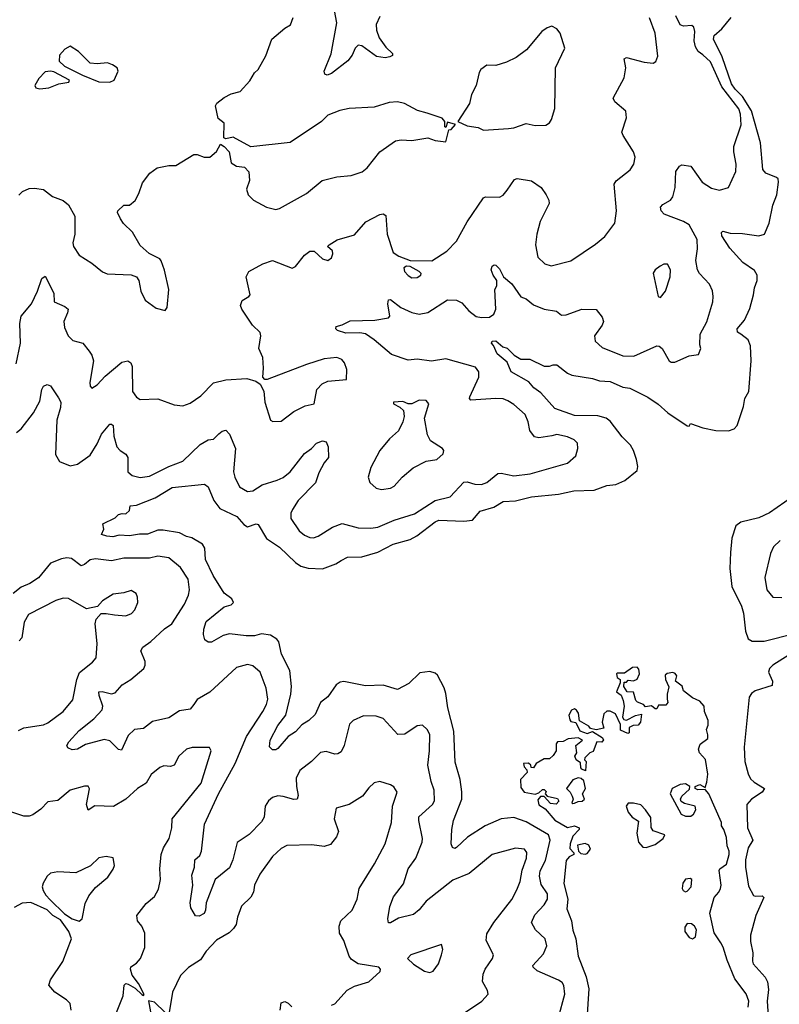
# Model space of a CAD drawing. Extents: x 2057697 to 2160550, y 827490 to 1016834.
# Tile 93 of 256: x 2096352 to 2100600, y 853358 to 858863. Entities that reach past the tile are written whole.
import ezdxf

# ---------------------------------------------------------------- set-up
doc = ezdxf.new("R2010")
doc.units = 0

msp = doc.modelspace()

# ---------------------------------------------------------------- linework, layer by layer
at = {"layer": '0CON20XD'}
for points in [[(2098365, 858880.6), (2098345, 858836.7), (2098346.8, 858805), (2098362.4, 858762.4), (2098399.8, 858709.8), (2098436, 858675), (2098436.5, 858663.5), (2098422.5, 858655), (2098395, 858650.9), (2098347.1, 858657.1), (2098265, 858717.8), (2098245, 858720.8), (2098228.6, 858705), (2098211.8, 858665), (2098186.9, 858633.1), (2098095, 858562.5), (2098072.3, 858552.3), (2098058.3, 858558.3), (2098054, 858575), (2098093.4, 858673.4), (2098125.6, 858845), (2098107.1, 858945)], [(2096333.8, 856555), (2096359.2, 856575), (2096428.1, 856665), (2096465, 856731.2), (2096476.5, 856795), (2096485.8, 856815), (2096505, 856822.7), (2096525, 856815.6), (2096568.9, 856748.9), (2096581.1, 856725), (2096580.8, 856695), (2096559.3, 856625), (2096552.6, 856432.6), (2096573.6, 856393.6), (2096635, 856368.1), (2096675, 856378.6), (2096745, 856429.2), (2096785, 856491.5), (2096810, 856545), (2096855, 856600.9), (2096865, 856602.5), (2096875, 856593.8), (2096878.2, 856535), (2096895.3, 856475.3), (2096913.1, 856455), (2096945, 856433.3), (2096957.1, 856415), (2096957.1, 856335), (2096981.2, 856315), (2097025, 856303.5), (2097078.3, 856311.7), (2097185.3, 856364.7), (2097264.2, 856395), (2097361.5, 856488.5), (2097405, 856513.3), (2097435, 856518.5), (2097465, 856546.9), (2097485, 856562.5), (2097505, 856568), (2097525.7, 856545), (2097558.5, 856465), (2097547.8, 856335), (2097554.4, 856305), (2097581.4, 856251.4), (2097625, 856224.4), (2097655, 856229.1), (2097708.1, 856261.9), (2097792.2, 856287.8), (2097825.7, 856304.3), (2097865, 856335.6), (2097945, 856438), (2097984.3, 856465.7), (2098011.2, 856495), (2098045, 856508.8), (2098065, 856503.3), (2098077.5, 856475), (2098078, 856415), (2098053.8, 856385), (2098025, 856330), (2098006.1, 856273.9), (2097910, 856175), (2097876.9, 856125), (2097868.9, 856105), (2097867.8, 856075), (2097915, 856005.7), (2097945, 855980.6), (2097975, 855967.8), (2097995, 855966.5), (2098021.2, 855975), (2098100.8, 856025), (2098155, 856047.3), (2098245, 856021.5), (2098315, 856019.6), (2098354, 856026), (2098445.3, 856064.7), (2098559.1, 856100.9), (2098675, 856175.4), (2098758.8, 856195), (2098835, 856278), (2098855, 856280), (2098896.8, 856266.8), (2098935, 856264.4), (2098965, 856275.7), (2099025, 856326), (2099045, 856328), (2099115, 856312.5), (2099206.2, 856323.8), (2099415, 856384.4), (2099461.4, 856425), (2099473.1, 856465), (2099470.8, 856495), (2099452, 856515), (2099415, 856530.5), (2099355, 856544.4), (2099327.5, 856537.5), (2099255, 856525.6), (2099231.7, 856531.7), (2099205.5, 856565.5), (2099195.6, 856615), (2099179.2, 856655), (2099115, 856711.9), (2099082.5, 856732.5), (2099055, 856742.9), (2099015, 856746.1), (2098875, 856736), (2098867.5, 856745), (2098868.9, 856755), (2098920, 856865), (2098918.9, 856895), (2098900.2, 856920.2), (2098735, 856966.9), (2098655, 856954.1), (2098575, 856964.6), (2098525, 856960), (2098431.3, 856991.3), (2098335, 857073.6), (2098286.1, 857106.1), (2098255, 857113.2), (2098175, 857110.3), (2098129.2, 857125), (2098119.2, 857135), (2098121.8, 857148.2), (2098155, 857156.9), (2098199.7, 857180.3), (2098337.6, 857182.4), (2098414.2, 857195.8), (2098421.2, 857205), (2098410, 857275), (2098415, 857296.7), (2098425, 857299.2), (2098482.9, 857255), (2098545, 857225.4), (2098585, 857216.2), (2098635, 857225.7), (2098745, 857297.1), (2098795, 857296), (2098825, 857280.8), (2098864.6, 857234.6), (2098904.7, 857204.7), (2098935, 857197.3), (2098979.1, 857200.9), (2099003.3, 857216.7), (2099014.7, 857245.3), (2099010, 857355), (2099020, 857375), (2099020, 857405), (2098999.2, 857435), (2098989.2, 857465), (2098993.8, 857485), (2099005, 857492.5), (2099015, 857490), (2099035, 857470), (2099057.5, 857425), (2099105, 857385.8), (2099154.1, 857314.1), (2099185, 857303.5), (2099225, 857269.6), (2099285, 857244.4), (2099353.3, 857233.3), (2099382, 857212), (2099407.3, 857212.7), (2099495, 857244.4), (2099575, 857243.3), (2099609.7, 857199.7), (2099617.1, 857175), (2099610, 857155), (2099566.9, 857095), (2099570.9, 857065), (2099609.8, 857029.8), (2099725, 856983.4), (2099787.1, 856982.9), (2099915, 857040.6), (2099928.3, 857038.3), (2099944.3, 857025), (2099984, 856955), (2099995, 856948.8), (2100015, 856949.2), (2100095, 856984), (2100148.3, 856991.7), (2100161.2, 857025), (2100156.1, 857046.1), (2100157.5, 857105), (2100195, 857173.3), (2100228.2, 857285), (2100230.5, 857315), (2100227, 857347), (2100209.5, 857385), (2100153.6, 857443.6), (2100142.3, 857465), (2100132.4, 857517.6), (2100142.8, 857582.8), (2100140, 857635), (2100095, 857715.6), (2100065, 857735.5), (2099956.8, 857776.8), (2099939.4, 857795), (2099935.8, 857815), (2099949.5, 857830.5), (2099991.4, 857855), (2100005, 857872.5), (2100017.9, 857925), (2100021.9, 858015), (2100041.2, 858045), (2100055, 858052.2), (2100105, 858044.5), (2100168.9, 857955), (2100220.5, 857920.5), (2100265, 857909.5), (2100315.5, 857924.5), (2100356.4, 858015), (2100359.6, 858055), (2100345.4, 858125), (2100345.3, 858154.7), (2100386, 858275), (2100383.3, 858335), (2100373.7, 858365), (2100277.9, 858487.9), (2100215, 858627.1), (2100172.9, 858667.1), (2100146.2, 858686.2), (2100131.7, 858711.7), (2100124.6, 858745), (2100127.3, 858797.3), (2100122.1, 858822.1), (2100110.8, 858830.8), (2100065, 858827.1), (2100045, 858834.2), (2100021.1, 858885)], [(2096347, 857883), (2096366.8, 857903.2), (2096405, 857919.2), (2096435, 857921.9), (2096485, 857914.3), (2096535, 857875.7), (2096595, 857852.5), (2096625, 857828), (2096660, 857765), (2096659.4, 857665), (2096648.1, 857615), (2096653.1, 857595), (2096685, 857546), (2096755, 857502), (2096815, 857454), (2096841.7, 857441.7), (2096975, 857436.2), (2097005, 857426.2), (2097018.8, 857405), (2097030, 857345), (2097054.4, 857294.4), (2097115, 857250), (2097165, 857237.5), (2097176.2, 857255), (2097185.7, 857355), (2097162.3, 857462.3), (2097143.3, 857515), (2097135, 857526.2), (2097075.9, 857555.9), (2097025, 857600), (2096983.3, 857675), (2096933, 857723), (2096915, 857750), (2096898.8, 857785), (2096901.2, 857795), (2096935, 857826.7), (2096965, 857826.7), (2096997.7, 857852.3), (2097018.8, 857891.2), (2097039.3, 857950.7), (2097080, 858005), (2097120, 858035), (2097185, 858048), (2097225, 858048.8), (2097325, 858110), (2097345, 858110), (2097384.1, 858094.1), (2097415.8, 858094.2), (2097453, 858127), (2097475, 858167.5), (2097495, 858153.8), (2097522.5, 858125), (2097535, 858063.3), (2097565, 858043.8), (2097608.8, 858038.8), (2097633.6, 858013.6), (2097637.5, 857965), (2097620, 857915), (2097630, 857885), (2097658.8, 857855), (2097732.5, 857815), (2097785, 857802.9), (2097805, 857808.6), (2097955, 857892), (2098042.5, 857965), (2098125, 857984.2), (2098205, 857993.1), (2098266.4, 858013.6), (2098295.8, 858035), (2098365, 858124.2), (2098453.4, 858186.6), (2098485, 858192.5), (2098545, 858187.5), (2098635, 858202), (2098675, 858187.5), (2098735, 858180), (2098751.7, 858248.3), (2098765, 858250), (2098788.3, 858278.3), (2098745, 858290), (2098735, 858260), (2098730, 858265), (2098730, 858295), (2098715, 858313.3), (2098631.4, 858341.4), (2098575.7, 858355.7), (2098503.3, 858395), (2098465, 858404.4), (2098418.8, 858401.2), (2098335, 858374), (2098195, 858366), (2098142.5, 858355), (2098075, 858329.2), (2098038.8, 858295), (2097865, 858176.9), (2097645, 858153.3), (2097545, 858206.2), (2097505, 858197.5), (2097493.6, 858203.6), (2097496, 858285), (2097461.5, 858311.5), (2097447.7, 858382.3), (2097453.4, 858396.6), (2097495, 858427.8), (2097535, 858449.4), (2097585, 858462.5), (2097638.5, 858521.5), (2097664.6, 858565.4), (2097685, 858585.8), (2097728, 858662), (2097761.2, 858755), (2097835, 858816.7), (2097865.7, 858834.3), (2097882, 858875)], [(2096740.3, 857010.3), (2096755, 856987.5), (2096763.8, 856955), (2096744, 856835), (2096746.7, 856815), (2096755, 856803.3), (2096785, 856821.2), (2096830.3, 856869.7), (2096922.2, 856947.8), (2096955.8, 856955.8), (2096973.3, 856945), (2096981.2, 856925), (2096981.9, 856785), (2097005, 856752), (2097025, 856739.2), (2097125, 856744), (2097215, 856710.8), (2097265, 856704), (2097305, 856720), (2097365, 856760), (2097436.4, 856833.6), (2097505, 856850), (2097623, 856857), (2097671.7, 856841.7), (2097696.7, 856825), (2097717, 856787), (2097721.9, 856725), (2097753.8, 856625), (2097766.7, 856616.7), (2097815, 856618.9), (2097885, 856672.1), (2097947.5, 856705), (2097999.2, 856715), (2098012.9, 856795), (2098043.4, 856826.6), (2098075, 856841.5), (2098179.3, 856850.7), (2098182.3, 856907.7), (2098168.8, 856945), (2098154.1, 856964.1), (2098125, 856974), (2098055, 856966.7), (2097955, 856935.5), (2097735, 856852), (2097722, 856852), (2097711.2, 856865), (2097716.2, 856915), (2097711.2, 856975), (2097690, 857025), (2097701.2, 857095), (2097696.7, 857115), (2097654, 857155), (2097594.5, 857244.5), (2097587.5, 857265), (2097595.8, 857294.2), (2097633.3, 857315), (2097640, 857325), (2097619.2, 857425), (2097634.2, 857455.8), (2097712.1, 857497.9), (2097765, 857516.2), (2097875.9, 857474.1), (2097895, 857483.3), (2097945, 857546.2), (2097975, 857570), (2097998.3, 857568.3), (2098045, 857526.7), (2098075, 857516.7), (2098095, 857532.5), (2098103.8, 857555), (2098100.5, 857570.5), (2098072.5, 857595), (2098082.5, 857605), (2098127.9, 857632.1), (2098225, 857660), (2098287.6, 857732.4), (2098365, 857774.3), (2098385, 857778.8), (2098399.2, 857769.2), (2098407.1, 857665), (2098441.4, 857561.4), (2098471.7, 857541.7), (2098535, 857517.8), (2098656.2, 857515), (2098741.2, 857568.8), (2098795, 857625.8), (2098855, 857733.8), (2098945, 857868), (2098957.3, 857872.7), (2099035, 857871.4), (2099055, 857882), (2099078.9, 857911.1), (2099120, 857970), (2099134.4, 857975.6), (2099215, 857962.2), (2099268, 857925), (2099296.9, 857885), (2099310.8, 857855), (2099312.5, 857835), (2099263.1, 857735), (2099243.3, 857665), (2099235.6, 857605), (2099250, 857535), (2099288.3, 857498.3), (2099325, 857486.9), (2099433.3, 857515), (2099572.2, 857607.8), (2099625, 857650.6), (2099680, 857725), (2099689.1, 857795), (2099676.4, 857943.6), (2099688, 857962), (2099765.6, 858024.4), (2099786, 858055), (2099794.1, 858094.1), (2099784.3, 858125), (2099727.1, 858215), (2099720, 858235), (2099745.9, 858314.1), (2099742.3, 858352.3), (2099680, 858405), (2099671.2, 858425), (2099732.3, 858537.7), (2099742, 858595), (2099732, 858645), (2099745, 858652), (2099845, 858625.8), (2099895, 858621.2), (2099910, 858630), (2099920.7, 858659.3), (2099905, 858787.5), (2099874.5, 858874.5)], [(2099364.6, 853285), (2099400.9, 853415), (2099395, 853463.8), (2099385, 853479.2), (2099365, 853493.1), (2099245.7, 853545), (2099224, 853565), (2099222, 853575), (2099280.7, 853639.3), (2099300.4, 853685), (2099290.4, 853725), (2099237.3, 853775), (2099214.4, 853815), (2099232.3, 853857.7), (2099284.5, 853915), (2099303.8, 853946.2), (2099302.7, 853975), (2099268.3, 854028.3), (2099258.1, 854075), (2099262.6, 854105), (2099291.8, 854161.8), (2099318.1, 854275), (2099308.9, 854305), (2099185, 854378), (2099115, 854402.5), (2099045, 854394.5), (2098955, 854355.3), (2098856.7, 854293.3), (2098795, 854234.3), (2098785, 854230), (2098772, 854235), (2098765.8, 854255), (2098768.5, 854335), (2098778.8, 854385), (2098824.7, 854505), (2098825.3, 854545.3), (2098815.9, 854615), (2098787.4, 854712.6), (2098780.4, 854885), (2098745.7, 855015.7), (2098734.6, 855095.4), (2098725, 855127.1), (2098687.7, 855197.8), (2098675, 855209.1), (2098645, 855219.6), (2098588.8, 855211.2), (2098527.6, 855152.4), (2098465, 855117.8), (2098385, 855143.1), (2098285, 855139.6), (2098165, 855162.2), (2098145, 855160), (2098122.2, 855145), (2098075, 855077.5), (2098034, 855046), (2098005, 854978), (2097968.8, 854945), (2097929.8, 854920.2), (2097895, 854882), (2097853.8, 854855), (2097795, 854787.5), (2097785, 854780), (2097765, 854780), (2097748.3, 854798.3), (2097752, 854835), (2097795, 854917.5), (2097839.5, 854975), (2097868.7, 855091.3), (2097871.8, 855135), (2097861.9, 855225), (2097816.2, 855315), (2097801.9, 855385), (2097789.7, 855399.7), (2097755, 855421.8), (2097705, 855428.8), (2097665, 855418.9), (2097618.3, 855418.3), (2097525, 855428.6), (2097489.7, 855420.3), (2097425, 855383.3), (2097405, 855383.3), (2097387.5, 855395), (2097380, 855425), (2097380.8, 855455), (2097395, 855498.8), (2097495, 855580.8), (2097535, 855591.9), (2097547.1, 855605), (2097537.5, 855625), (2097495, 855657.5), (2097433.2, 855755), (2097391.1, 855845), (2097387.7, 855907.7), (2097375, 855930), (2097315, 855967.1), (2097285, 855972.9), (2097245, 855994.5), (2097155, 856010), (2097125, 856008.6), (2097066.1, 855986.1), (2097022.7, 855987.3), (2096965, 855977.5), (2096908.8, 855981.2), (2096872.7, 855972.7), (2096840, 855975), (2096810, 855985), (2096822.5, 856015), (2096817.5, 856045), (2096885, 856077.5), (2096905, 856096.2), (2096925, 856102.5), (2096945, 856100), (2096965, 856120), (2096970, 856145), (2097005, 856148.8), (2097109.8, 856190.2), (2097205, 856248), (2097385.9, 856265.9), (2097405, 856251.2), (2097437.1, 856175), (2097470.4, 856130.4), (2097567.1, 856085), (2097605, 856041.4), (2097625, 856028.6), (2097675, 856044), (2097685, 856040), (2097731.6, 855961.6), (2097805, 855914.6), (2097895, 855829.1), (2097925, 855808.7), (2097965, 855796.9), (2098045, 855792.3), (2098119.2, 855820.8), (2098149.8, 855840.2), (2098185, 855858.2), (2098265, 855860.9), (2098355, 855885.9), (2098439.7, 855930.3), (2098535, 855956.9), (2098573.4, 855976.6), (2098675, 856055.3), (2098695, 856064.6), (2098835, 856058.6), (2098885, 856064.7), (2098927.1, 856115), (2099002.7, 856137.3), (2099055, 856170), (2099125, 856173.7), (2099215, 856195.7), (2099365, 856210), (2099450.3, 856229.7), (2099565, 856233.4), (2099635, 856258.7), (2099685.2, 856264.8), (2099736, 856286), (2099805, 856342), (2099809.1, 856365), (2099801.5, 856405), (2099785, 856454.3), (2099767.5, 856485), (2099720.6, 856530.6), (2099655, 856618.5), (2099631.9, 856635), (2099585, 856648.9), (2099455, 856649.6), (2099345, 856690), (2099266.6, 856776.6), (2099227.5, 856805), (2099199.2, 856839.2), (2099100.8, 856895), (2099078.9, 856948.9), (2099022.2, 856995), (2099002.5, 857042.5), (2098990, 857055), (2098993.3, 857065), (2099015, 857067.5), (2099054.3, 857034.3), (2099077.3, 857027.3), (2099117.5, 856987.5), (2099155, 856965.8), (2099205, 856964.4), (2099285, 856925.3), (2099314.7, 856925.3), (2099335, 856933.6), (2099355, 856933.1), (2099415, 856886.5), (2099440, 856875), (2099555, 856856.8), (2099595, 856843.3), (2099655, 856840), (2099725, 856808.1), (2099765, 856802.9), (2099865, 856752.3), (2099922.7, 856712.8), (2099977.5, 856665), (2100085, 856592.5), (2100095, 856590), (2100104, 856606), (2100172.3, 856582.2), (2100245, 856566.1), (2100315, 856564.4), (2100346.7, 856575), (2100363.6, 856595), (2100400, 856700), (2100407.3, 856745), (2100428.9, 856785), (2100442.6, 856955), (2100439.5, 857039.5), (2100425, 857072.9), (2100385, 857104.3), (2100367, 857117), (2100364.2, 857135), (2100405, 857184.2), (2100435, 857248.8), (2100456.2, 857325), (2100461.1, 857365), (2100476.7, 857405), (2100475.6, 857435), (2100460.7, 857460.7), (2100395.8, 857505), (2100324, 857585), (2100278.6, 857655), (2100276.2, 857673.8), (2100285, 857681.2), (2100325, 857669.2), (2100395, 857668.5), (2100485, 857654.6), (2100516.5, 857663.5), (2100543.3, 857725), (2100564.3, 857825.7), (2100586.4, 857885), (2100595.8, 857955.8), (2100593, 857973), (2100585, 857980.8), (2100525, 858005.6), (2100507.9, 858025), (2100494.8, 858175), (2100444.3, 858354.3), (2100393.9, 858433.9), (2100352.7, 858475), (2100332.5, 858505), (2100280.1, 858655), (2100231.6, 858755), (2100235.4, 858775), (2100277.8, 858812.2), (2100330, 858875)], [(2098945, 858246), (2099085, 858254.3), (2099115, 858258.6), (2099185, 858282.5), (2099235, 858271.2), (2099295, 858273.3), (2099315, 858287.5), (2099326.7, 858305), (2099343.9, 858366.1), (2099347.5, 858595), (2099401.2, 858705), (2099375, 858787.5), (2099355, 858812.5), (2099327, 858827), (2099301.7, 858818.3), (2099272.3, 858797.7), (2099185.4, 858694.6), (2099128.5, 858651.5), (2099075, 858625.6), (2099015, 858607.1), (2098965, 858610), (2098931.2, 858585), (2098921.2, 858568.8), (2098904, 858495), (2098878, 858445), (2098866.7, 858395), (2098802.5, 858295), (2098855, 858270), (2098915, 858261.2), (2098945, 858246)], [(2096855, 858513.8), (2096880, 858525), (2096902.5, 858575), (2096897.5, 858595), (2096870.7, 858610.7), (2096843, 858623), (2096785, 858616.7), (2096745, 858620), (2096680, 858685), (2096635, 858715.7), (2096605, 858698.9), (2096574.2, 858665.8), (2096572.4, 858632.4), (2096603.1, 858603.1), (2096702.3, 858552.3), (2096795, 858516), (2096855, 858513.8)], [(2096465, 858476.7), (2096515, 858483.3), (2096570, 858505), (2096626.7, 858513.3), (2096630, 858525), (2096542.2, 858572.2), (2096525, 858576.2), (2096495, 858571.8), (2096458.1, 858535), (2096436.2, 858495), (2096442.7, 858482.7), (2096465, 858476.7)], [(2098545, 857420), (2098575, 857421.4), (2098595.8, 857435), (2098597.5, 857445), (2098586, 857455), (2098535, 857483.3), (2098515, 857485.6), (2098500.8, 857475), (2098504.3, 857455), (2098525, 857432.9), (2098545, 857420)], [(2099935, 857310), (2099963.8, 857345), (2099989.4, 857425), (2099990.8, 857465), (2099975, 857496.7), (2099955, 857496.2), (2099933.3, 857485), (2099905, 857464), (2099894.5, 857445.5), (2099923.3, 857315), (2099935, 857310)], [(2096331.4, 856938.6), (2096355.4, 857055), (2096352.1, 857165), (2096359.4, 857205), (2096417.3, 857275), (2096451.5, 857345), (2096475, 857416.7), (2096495, 857430), (2096542.9, 857335), (2096544, 857285), (2096605, 857260.6), (2096622.5, 857245), (2096620, 857225), (2096598.9, 857175), (2096602, 857142), (2096622.5, 857095), (2096648.8, 857068.8), (2096704.2, 857054.2), (2096740.3, 857010.3)], [(2098375, 856237.1), (2098425, 856244.3), (2098446.7, 856255), (2098491.2, 856305), (2098552.8, 856357.2), (2098625.9, 856394.1), (2098685, 856404.2), (2098720, 856435), (2098723.3, 856455), (2098716.7, 856465), (2098648.8, 856508.8), (2098631.8, 856541.8), (2098615.8, 856635), (2098639.2, 856715), (2098625, 856733.8), (2098585, 856735.7), (2098545, 856716), (2098525, 856716.2), (2098495, 856728.8), (2098442.5, 856725), (2098442.5, 856715), (2098477.5, 856697.5), (2098498.1, 856678.1), (2098501.4, 856645), (2098494.4, 856615.6), (2098470, 856565), (2098420.3, 856519.7), (2098365, 856454.3), (2098315, 856358.8), (2098301.4, 856305), (2098310, 856275), (2098345, 856244.3), (2098375, 856237.1)], [(2100674.7, 856195.3), (2100545, 856105.9), (2100485, 856077.5), (2100385, 856054.4), (2100357.1, 856032.9), (2100334.7, 855965.3), (2100326.7, 855885), (2100323.9, 855795), (2100335.4, 855695), (2100388.4, 855585), (2100399.5, 855545), (2100410.6, 855445), (2100425, 855401.2), (2100448.1, 855388.1), (2100515, 855389.3), (2100685, 855430.8)], [(2100605, 855950.8), (2100567.1, 855915), (2100551.1, 855878.9), (2100519.2, 855745), (2100530, 855675), (2100564.2, 855634.2), (2100615, 855632.9)], [(2098421.5, 853905), (2098441.9, 853958.1), (2098499.2, 854030.8), (2098524.7, 854115), (2098567.8, 854175), (2098602.1, 854265), (2098605.4, 854285.4), (2098583.2, 854385), (2098583.5, 854406.5), (2098660.6, 854475), (2098671.1, 854495), (2098670.5, 854555), (2098653.6, 854603.6), (2098634.3, 854695), (2098644.1, 854775), (2098645, 854866.7), (2098630, 854895), (2098605, 854918), (2098575, 854914.2), (2098505, 854868.6), (2098467.3, 854867.3), (2098385, 854956.5), (2098345, 854970), (2098275, 854971.1), (2098216.2, 854945), (2098195.7, 854925), (2098165.6, 854805), (2098150, 854770), (2098131.7, 854758.3), (2098115, 854756.5), (2098065, 854770.9), (2098034.6, 854765.4), (2097984.2, 854715), (2097917.8, 854665), (2097897.9, 854622.1), (2097899.3, 854575), (2097910, 854525), (2097904.4, 854505.6), (2097885, 854502.7), (2097825, 854520.8), (2097795, 854523.3), (2097765, 854514.4), (2097743.3, 854495), (2097725.5, 854465), (2097718.9, 854405), (2097705, 854377.5), (2097635, 854307.1), (2097568, 854262), (2097542.9, 854165), (2097525, 854120.8), (2097444.5, 854055), (2097394.4, 853925), (2097391.4, 853885), (2097383.3, 853865), (2097355, 853851.2), (2097335, 853852.5), (2097308.3, 853898.3), (2097304.3, 853925), (2097320.6, 854025), (2097315, 854080), (2097328.6, 854125), (2097330.8, 854165), (2097359.7, 854190.3), (2097369.2, 854215), (2097385.5, 854365), (2097462.8, 854535), (2097556.8, 854705), (2097619.5, 854855), (2097710.8, 854995), (2097732.1, 855035), (2097739.2, 855065), (2097730.4, 855125), (2097696.5, 855215), (2097655, 855250), (2097625, 855258.5), (2097565, 855241.4), (2097415, 855102.9), (2097345, 855061.4), (2097325.6, 855035), (2097305, 855008.5), (2097245, 854998.8), (2097185, 854960), (2097095, 854938.8), (2097045, 854899.6), (2096994.7, 854895.3), (2096958.2, 854861.8), (2096920.5, 854779.5), (2096905, 854782.9), (2096855, 854831.1), (2096825, 854837.9), (2096719.4, 854810.6), (2096674.3, 854784.3), (2096645, 854780.8), (2096621.4, 854791.4), (2096616.2, 854805), (2096626, 854825), (2096685, 854888.8), (2096766.7, 854953.3), (2096812.9, 855005), (2096816.2, 855025), (2096795.4, 855085), (2096794.7, 855105.3), (2096813, 855107), (2096865, 855094.7), (2096885, 855100), (2096925.4, 855145), (2096972.9, 855175), (2097045.5, 855235), (2097053.5, 855255), (2097053.3, 855275), (2097030, 855335), (2097040, 855355), (2097085, 855387.5), (2097162.2, 855457.8), (2097202.9, 855485), (2097274.4, 855595), (2097295.6, 855645), (2097301.4, 855675), (2097294.5, 855735), (2097250.7, 855800.7), (2097185.3, 855855.3), (2097125, 855863.9), (2097076.9, 855853.1), (2096935, 855852.9), (2096865, 855838.4), (2096775, 855849.7), (2096745, 855842.5), (2096715, 855816.8), (2096695, 855809.1), (2096640.8, 855850.8), (2096615, 855854.6), (2096585, 855849.3), (2096525, 855824.6), (2096456.8, 855743.2), (2096408.9, 855711.1), (2096359.3, 855690.7), (2096315, 855654.5)], [(2096345, 854889.2), (2096375, 854904.3), (2096485, 854920), (2096508.8, 854931.2), (2096595.6, 854995), (2096648.9, 855061.1), (2096671.2, 855175), (2096685.9, 855214.1), (2096759.3, 855270.7), (2096779.2, 855295), (2096785.6, 855375), (2096773.1, 855485), (2096778.6, 855511.4), (2096807.5, 855542.5), (2096835, 855544), (2096882.5, 855535), (2096945, 855530.8), (2096976.3, 855543.7), (2096995, 855563.8), (2097012.5, 855605), (2097010, 855635), (2097003.8, 855655), (2096975, 855671.2), (2096935, 855659.2), (2096875, 855652), (2096815, 855613.3), (2096787, 855583), (2096725, 855568.8), (2096625, 855626.7), (2096595, 855628), (2096553.7, 855616.3), (2096401.5, 855538.5), (2096377.1, 855495), (2096362.9, 855407.1), (2096349.1, 855390.9)], [(2100655, 855312.7), (2100563.3, 855255), (2100544.5, 855235), (2100540, 855215), (2100562.2, 855165), (2100560.3, 855139.7), (2100465, 855111.2), (2100444.4, 855095), (2100431.8, 855075), (2100402.7, 854795), (2100406.8, 854715), (2100425.9, 854645.9), (2100439.5, 854619.5), (2100460, 854600), (2100517.1, 854565), (2100504.3, 854545), (2100444.4, 854505), (2100418.1, 854475), (2100422, 854345), (2100451.8, 854275), (2100425, 854232.5), (2100411.8, 854165), (2100411.3, 854125), (2100427.8, 854017.8), (2100455, 853967.1), (2100465, 853961.9), (2100505, 853965.4), (2100514.4, 853955), (2100468.9, 853855), (2100439.1, 853745), (2100439.8, 853709.8), (2100452.9, 853645), (2100449.8, 853599.8), (2100454.7, 853584.7), (2100520.1, 853510.1), (2100533.6, 853483.6), (2100538.9, 853441.1), (2100532.6, 853375), (2100538.7, 853265)], [(2100425, 853342.5), (2100429.5, 853375), (2100415, 853416), (2100350.5, 853500.5), (2100307.8, 853605), (2100286.6, 853676.6), (2100272.1, 853702.1), (2100235, 853757.5), (2100212.1, 853867.9), (2100235.5, 853954.5), (2100262.2, 853985), (2100271.5, 854005), (2100274.4, 854025), (2100263.6, 854106.4), (2100267.5, 854115), (2100305, 854141.4), (2100320.4, 854195), (2100320, 854215), (2100308, 854245), (2100305, 854290), (2100290, 854335), (2100276.7, 854355), (2100276.2, 854375), (2100206.2, 854535), (2100185, 854560), (2100145, 854557.5), (2100130, 854565), (2100130, 854575), (2100155, 854586.2), (2100185, 854570), (2100195, 854600), (2100200.8, 854645), (2100187.5, 854727.5), (2100153.9, 854763.9), (2100148.8, 854785), (2100158.3, 854811.7), (2100200, 854845), (2100201.2, 854865), (2100192.5, 854895), (2100201.7, 854918.3), (2100202.5, 854945), (2100182.5, 854995), (2100180, 855025), (2100155, 855052.5), (2100115, 855072.5), (2100065, 855110), (2100056.4, 855136.4), (2100020, 855165), (2100027.5, 855195), (2100018.3, 855208.3), (2100005, 855212.5), (2099972.5, 855207.5), (2099962.5, 855197.5), (2099963.3, 855175), (2099983, 855133), (2099973, 855093), (2099973.3, 855065), (2099977.5, 855045), (2099965, 855030), (2099925, 855030), (2099915, 855010), (2099905, 855010), (2099885, 855027.5), (2099851.7, 855021.7), (2099840, 855035), (2099807.5, 855047.5), (2099797.5, 855057.5), (2099785, 855102.5), (2099750, 855105), (2099730, 855135), (2099731.7, 855158.3), (2099745, 855160), (2099755, 855170), (2099785, 855167.5), (2099805, 855176.7), (2099818, 855205), (2099815, 855232.5), (2099805, 855242.5), (2099778.3, 855241.7), (2099735, 855210), (2099695, 855210), (2099690, 855205), (2099692.5, 855185), (2099710, 855175), (2099710, 855155), (2099690, 855105), (2099716.1, 855086.1), (2099726.1, 855056.1), (2099732.5, 855025), (2099723, 854963), (2099730, 854950), (2099745, 854947.5), (2099795, 854973.3), (2099830, 854980), (2099823.3, 854935), (2099810.7, 854919.3), (2099783.6, 854916.4), (2099760, 854905), (2099760, 854875), (2099753, 854873), (2099711.7, 854891.7), (2099711.7, 854921.7), (2099683, 854983), (2099655, 854996.7), (2099635, 854997.5), (2099618.3, 854981.7), (2099610, 854935), (2099618.3, 854901.7), (2099575, 854892.5), (2099545, 854900), (2099535, 854912.5), (2099483.3, 854943.3), (2099476.2, 854985), (2099465, 855003.3), (2099455, 855010), (2099437, 855003), (2099423.3, 854975), (2099428.3, 854948.3), (2099435, 854940), (2099463, 854933), (2099485, 854887.5), (2099525, 854872.5), (2099555, 854882.5), (2099609.3, 854849.3), (2099616.4, 854836.4), (2099607, 854823), (2099580, 854825), (2099558.3, 854771.7), (2099540, 854765), (2099513, 854737), (2099510, 854725), (2099520, 854715), (2099516.7, 854663.3), (2099495, 854672.5), (2099490.7, 854680.7), (2099488.8, 854708.8), (2099463.3, 854725), (2099456.7, 854745), (2099467.5, 854765), (2099462.5, 854805), (2099500, 854835), (2099475, 854847.5), (2099418.3, 854841.7), (2099391.7, 854828.3), (2099360, 854825), (2099352.5, 854815), (2099352.5, 854775), (2099335, 854750), (2099315, 854730), (2099285, 854730), (2099240, 854705), (2099225, 854680), (2099211.7, 854681.7), (2099210, 854695), (2099197, 854707), (2099170, 854705), (2099172.5, 854685), (2099188.3, 854668.3), (2099190, 854655), (2099152.5, 854615), (2099155, 854570), (2099172.5, 854545), (2099235, 854532.5), (2099255, 854540), (2099275, 854560), (2099285, 854560), (2099297, 854547), (2099290, 854535), (2099301.7, 854521.7), (2099359.3, 854509.3), (2099366.7, 854493.3), (2099353, 854477), (2099321.2, 854481.2), (2099285, 854520), (2099265, 854520), (2099249.3, 854500.7), (2099255, 854473.8), (2099291.2, 854451.2), (2099345, 854388), (2099415, 854347.1), (2099455, 854356.2), (2099480, 854345), (2099480, 854335), (2099445, 854297.5), (2099430, 854255), (2099428.3, 854228.3), (2099450, 854205), (2099450, 854195), (2099425, 854182.5), (2099408.3, 854161.7), (2099395.7, 854034.3), (2099416.9, 853945), (2099412.6, 853892.6), (2099438, 853825), (2099445, 853772.5), (2099462.5, 853725), (2099475, 853626.7), (2099520.7, 853510.7), (2099535.4, 853445.4), (2099524, 853275)], [(2096842.5, 853187.5), (2096930.5, 853405), (2096936.2, 853465), (2096945, 853473.8), (2096958.8, 853471.2), (2096997.5, 853447.5), (2097035, 853412.9), (2097045, 853407.5), (2097047.7, 853412.3), (2097015.4, 853475), (2096981.2, 853521.2), (2096970.6, 853555), (2096973.2, 853566.8), (2097005, 853588.6), (2097026.7, 853613.3), (2097051.5, 853675), (2097050.8, 853755), (2097034.2, 853795), (2097010, 853825), (2097007.8, 853855), (2097058.8, 853921.2), (2097105, 853961.4), (2097128.3, 854001.7), (2097138.5, 854055), (2097136.2, 854115), (2097142.9, 854195), (2097156.9, 854233.1), (2097186.9, 854285), (2097202.5, 854345), (2097204.7, 854395.3), (2097366.6, 854595), (2097422, 854775), (2097413.9, 854793.9), (2097375.8, 854794.2), (2097316.4, 854793.6), (2097285, 854784.2), (2097242.5, 854745), (2097215, 854694.4), (2097195, 854688.5), (2097157.9, 854692.1), (2097135, 854681.4), (2097087.6, 854642.4), (2097058.6, 854595), (2097010.8, 854565), (2096944.7, 854505.3), (2096876.4, 854463.6), (2096771.5, 854468.5), (2096735, 854443.3), (2096726.2, 854475), (2096743, 854563), (2096735, 854577.5), (2096715, 854577.5), (2096635, 854555.8), (2096565, 854497.1), (2096509.3, 854490.7), (2096470.3, 854449.7), (2096425, 854418), (2096405, 854410.8), (2096375, 854410.6), (2096307.3, 854432.7)], [(2099445, 854480), (2099455, 854482.5), (2099475, 854492.5), (2099497, 854493), (2099510, 854505), (2099500, 854535), (2099516.7, 854565), (2099507, 854607), (2099491.2, 854621.2), (2099475, 854624), (2099446, 854614), (2099410, 854565), (2099430, 854545), (2099441.7, 854521.7), (2099447.5, 854505), (2099440, 854485), (2099445, 854480)], [(2098095, 853352.5), (2098115, 853361.2), (2098182.4, 853437.6), (2098225, 853460), (2098305, 853483.8), (2098368.3, 853541.7), (2098370, 853555), (2098360, 853565), (2098244.3, 853584.3), (2098207.9, 853607.9), (2098195, 853626.7), (2098164.4, 853715), (2098140.6, 853755), (2098139.4, 853795), (2098148.6, 853825), (2098212, 853885), (2098238.5, 853945), (2098250.9, 854005), (2098336.7, 854143.3), (2098395, 854256), (2098431.2, 854375), (2098436.9, 854465), (2098462.5, 854545), (2098445, 854574), (2098425.5, 854585.5), (2098365, 854602.9), (2098335, 854595.7), (2098305, 854569.2), (2098268.3, 854521.7), (2098195, 854474.4), (2098121.2, 854455), (2098111.1, 854395), (2098134.3, 854325), (2098122.9, 854295), (2098089.1, 854250.9), (2098055, 854240.8), (2097985, 854250), (2097845, 854245.6), (2097815, 854228.6), (2097765.7, 854185), (2097694.7, 854085.3), (2097664.3, 854025), (2097658.6, 853985), (2097645, 853956.2), (2097593, 853907), (2097569.2, 853845), (2097562.2, 853805), (2097548.1, 853781.9), (2097522.4, 853757.6), (2097452.6, 853717.4), (2097395, 853654.4), (2097363.3, 853606.7), (2097295, 853563.1), (2097251.2, 853518.8), (2097206.2, 853425), (2097188.1, 853311.9)], [(2100105, 854410), (2100119.3, 854420.7), (2100132.5, 854445), (2100130, 854465), (2100070.5, 854480.5), (2100052, 854492), (2100046.7, 854505), (2100055, 854522.5), (2100098.3, 854561.7), (2100100, 854575), (2100075, 854590), (2100045, 854587.5), (2100000, 854565), (2099990, 854535), (2100051.7, 854421.7), (2100075, 854410), (2100105, 854410)], [(2099855, 854234), (2099905, 854252), (2099950, 854285), (2099960, 854305), (2099895, 854328.8), (2099884.1, 854345.9), (2099881.7, 854401.7), (2099852.5, 854445), (2099825, 854472.5), (2099785, 854482.5), (2099755, 854482.5), (2099743.3, 854465), (2099755, 854432.5), (2099776.7, 854405), (2099811.7, 854381.7), (2099804, 854315), (2099813.3, 854265), (2099836.4, 854236.4), (2099855, 854234)], [(2098838.8, 853311.2), (2098936, 853375), (2098971.2, 853415), (2098968.8, 853435), (2098940.8, 853485), (2098943.2, 853526.8), (2098955.6, 853554.4), (2098996.7, 853613.3), (2099002, 853635), (2098960.6, 853715), (2098965, 853752.5), (2099004.4, 853815), (2099105, 853944.3), (2099131.3, 853998.7), (2099150.3, 854045), (2099162.5, 854107.5), (2099185.5, 854175.5), (2099187.6, 854207.6), (2099175, 854225.6), (2099125, 854230.5), (2098995, 854196.2), (2098865, 854089.5), (2098775, 854051.8), (2098625.3, 853934.7), (2098585, 853885.5), (2098555, 853860.5), (2098471.1, 853838.9), (2098425, 853814), (2098413.8, 853813.8), (2098410.8, 853835), (2098421.5, 853905)], [(2099515, 854196.7), (2099525, 854201.2), (2099543.3, 854225), (2099535, 854247.5), (2099515, 854257.5), (2099471.7, 854248.3), (2099477.5, 854215), (2099490.7, 854200.7), (2099515, 854196.7)], [(2096685, 853822.9), (2096702, 853835), (2096718.3, 853921.7), (2096738.1, 853965), (2096775, 854011.4), (2096845, 854068), (2096875, 854113.3), (2096882, 854135), (2096875, 854177.5), (2096835, 854183.8), (2096795, 854177.5), (2096747.2, 854132.8), (2096665, 854092.5), (2096565, 854098.1), (2096525, 854090.8), (2096506, 854075), (2096482.5, 854035), (2096477.1, 854015), (2096483.3, 853995), (2096497.4, 853967.4), (2096521.3, 853941.3), (2096603.1, 853863.1), (2096646, 853835), (2096685, 853822.9)], [(2100075, 853987.5), (2100085, 853990), (2100106.7, 854015), (2100110, 854055), (2100101.7, 854061.7), (2100075, 854057.5), (2100060, 854035), (2100057.5, 854005), (2100062.5, 853995), (2100075, 853987.5)], [(2096639.4, 853325), (2096633.2, 853363.2), (2096613.3, 853383.3), (2096548, 853425), (2096514.2, 853465), (2096524.2, 853495), (2096592.2, 853597.8), (2096640.7, 853725), (2096626, 853766), (2096579.5, 853829.5), (2096536.2, 853855), (2096506.2, 853886.2), (2096415, 853927.1), (2096365, 853924.3), (2096320.7, 853899.3)], [(2100115, 853723.8), (2100131.2, 853735), (2100137.5, 853775), (2100126, 853795), (2100108.7, 853808.7), (2100085, 853810), (2100070.9, 853789.1), (2100072.2, 853765), (2100095, 853732), (2100115, 853723.8)], [(2098645, 853536.7), (2098665, 853543.8), (2098693.8, 853585), (2098711.2, 853635), (2098718.8, 853665), (2098711.7, 853691.7), (2098540, 853635), (2098520, 853615), (2098555, 853582.5), (2098615, 853543.3), (2098645, 853536.7)], [(2097165, 853311.4), (2097105, 853369.6), (2097073, 853377), (2097082.9, 853315)], [(2097808.6, 853325), (2097815, 853366), (2097835, 853373.8), (2097853.3, 853365), (2097873, 853343)]]:
    msp.add_lwpolyline(points, dxfattribs=at)

doc.saveas('drawing.dxf')
